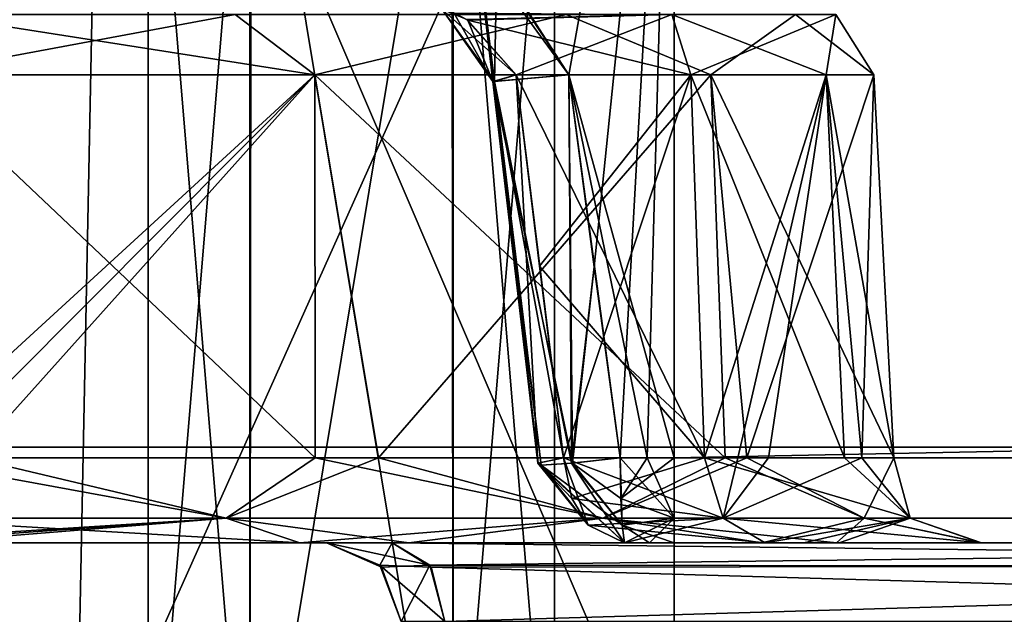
# Model space of a CAD drawing. Header units: inches. Extents: x -10 to 10, y -2.3 to 4.3.
# Tile 62 of 256: x -8.294 to -7.965, y -2.011 to -1.812. Entities that reach past the tile are written whole.
import ezdxf

# ---------------------------------------------------------------- set-up
doc = ezdxf.new("R2010")
doc.units = ezdxf.units.IN
doc.header["$LTSCALE"] = 65.185185
doc.header["$MEASUREMENT"] = 0
for name, color, linetype in [('100', 7, 'CONTINUOUS'), ('101', 7, 'CONTINUOUS'), ('102', 7, 'CONTINUOUS'), ('103', 7, 'CONTINUOUS'), ('104', 7, 'CONTINUOUS'), ('112', 7, 'CONTINUOUS'), ('113', 7, 'CONTINUOUS'), ('117', 7, 'CONTINUOUS'), ('118', 7, 'CONTINUOUS'), ('119', 7, 'CONTINUOUS'), ('120', 7, 'CONTINUOUS'), ('121', 7, 'CONTINUOUS'), ('122', 7, 'CONTINUOUS'), ('123', 7, 'CONTINUOUS'), ('12459', 7, 'CONTINUOUS'), ('12460', 7, 'CONTINUOUS'), ('12461', 7, 'CONTINUOUS'), ('12462', 7, 'CONTINUOUS'), ('12463', 7, 'CONTINUOUS'), ('12469', 7, 'CONTINUOUS'), ('12470', 7, 'CONTINUOUS'), ('12485', 7, 'CONTINUOUS'), ('12486', 7, 'CONTINUOUS'), ('12491', 7, 'CONTINUOUS'), ('12492', 7, 'CONTINUOUS'), ('12497', 7, 'CONTINUOUS'), ('28', 7, 'CONTINUOUS'), ('29', 7, 'CONTINUOUS'), ('38', 7, 'CONTINUOUS'), ('3832', 7, 'CONTINUOUS'), ('43', 7, 'CONTINUOUS'), ('47', 7, 'CONTINUOUS'), ('48', 7, 'CONTINUOUS'), ('49', 7, 'CONTINUOUS'), ('50', 7, 'CONTINUOUS'), ('51', 7, 'CONTINUOUS'), ('6085', 7, 'CONTINUOUS'), ('6086', 7, 'CONTINUOUS'), ('6234', 7, 'CONTINUOUS'), ('6235', 7, 'CONTINUOUS'), ('8585', 7, 'CONTINUOUS'), ('8594', 7, 'CONTINUOUS'), ('8649', 7, 'CONTINUOUS')]:
    doc.layers.add(name, color=color, linetype=linetype)

msp = doc.modelspace()

# ---------------------------------------------------------------- linework, layer by layer
at = {"layer": '100', "linetype": 'Continuous'}
for points in [[(8.075, -1.95857, -4.05149), (8.075, -1.63343, -4.06853), (-8.075, -1.63343, -4.06853), (8.075, -1.95857, -4.05149)], [(8.075, -1.95857, -4.05149), (-8.075, -1.63343, -4.06853), (-8.075, -1.95857, -4.05149), (8.075, -1.95857, -4.05149)]]:
    msp.add_3dface(points, dxfattribs=at)
at = {"layer": '101', "linetype": 'Continuous'}
for points in [[(-8.11028, -1.83043, -4.05658), (-8.075, -1.63343, -4.06853), (-8.13552, -1.79214, -4.05543), (-8.11028, -1.83043, -4.05658)], [(-8.075, -1.95857, -4.05149), (-8.075, -1.63343, -4.06853), (-8.11028, -1.83043, -4.05658), (-8.075, -1.95857, -4.05149)], [(-8.075, -1.95857, -4.05149), (-8.11028, -1.83043, -4.05658), (-8.08402, -1.95857, -4.05138), (-8.075, -1.95857, -4.05149)], [(-8.10173, -1.89471, -4.05389), (-8.09304, -1.95857, -4.05106), (-8.11028, -1.83043, -4.05658), (-8.10173, -1.89471, -4.05389)], [(-8.11028, -1.83043, -4.05658), (-8.09304, -1.95857, -4.05106), (-8.08402, -1.95857, -4.05138), (-8.11028, -1.83043, -4.05658)]]:
    msp.add_3dface(points, dxfattribs=at)
at = {"layer": '102', "linetype": 'Continuous'}
for points in [[(-8.10905, -1.96034, -4.04531), (-8.11028, -1.83043, -4.05658), (-8.13569, -1.83268, -4.03632), (-8.10905, -1.96034, -4.04531)], [(-8.12791, -1.83043, -4.00479), (-8.12063, -1.96037, -4.01434), (-8.13569, -1.83268, -4.03632), (-8.12791, -1.83043, -4.00479)], [(-8.112, -1.95857, -3.99918), (-8.12063, -1.96037, -4.01434), (-8.12791, -1.83043, -4.00479), (-8.112, -1.95857, -3.99918)], [(-8.12004, -1.89451, -4.00207), (-8.112, -1.95857, -3.99918), (-8.12791, -1.83043, -4.00479), (-8.12004, -1.89451, -4.00207)], [(-8.10173, -1.89471, -4.05389), (-8.11028, -1.83043, -4.05658), (-8.10905, -1.96034, -4.04531), (-8.10173, -1.89471, -4.05389)], [(-8.11953, -1.96102, -4.03133), (-8.10905, -1.96034, -4.04531), (-8.13569, -1.83268, -4.03632), (-8.11953, -1.96102, -4.03133)], [(-8.12063, -1.96037, -4.01434), (-8.11953, -1.96102, -4.03133), (-8.13569, -1.83268, -4.03632), (-8.12063, -1.96037, -4.01434)], [(-8.09304, -1.95857, -4.05106), (-8.10173, -1.89471, -4.05389), (-8.10905, -1.96034, -4.04531), (-8.09304, -1.95857, -4.05106)]]:
    msp.add_3dface(points, dxfattribs=at)
at = {"layer": '103', "linetype": 'Continuous'}
for points in [[(-8.13569, -1.83268, -4.03632), (-8.14082, -1.7886, -4.05474), (-8.15264, -1.80859, -4.03725), (-8.13569, -1.83268, -4.03632)], [(-8.11028, -1.83043, -4.05658), (-8.13552, -1.79214, -4.05543), (-8.14082, -1.7886, -4.05474), (-8.11028, -1.83043, -4.05658)], [(-8.11028, -1.83043, -4.05658), (-8.14082, -1.7886, -4.05474), (-8.13569, -1.83268, -4.03632), (-8.11028, -1.83043, -4.05658)], [(-8.13569, -1.83268, -4.03632), (-8.15264, -1.80859, -4.03725), (-8.14873, -1.80971, -4.01064), (-8.13569, -1.83268, -4.03632)], [(-8.13569, -1.83268, -4.03632), (-8.14873, -1.80971, -4.01064), (-8.14411, -1.81211, -4.0096), (-8.13569, -1.83268, -4.03632)], [(-8.12791, -1.83043, -4.00479), (-8.13569, -1.83268, -4.03632), (-8.14411, -1.81211, -4.0096), (-8.12791, -1.83043, -4.00479)]]:
    msp.add_3dface(points, dxfattribs=at)
at = {"layer": '104', "linetype": 'Continuous'}
for points in [[(-8.14411, -1.81211, -4.0096), (-8.14873, -1.80971, -4.01064), (-8.07582, -1.81024, -3.94372), (-8.14411, -1.81211, -4.0096)], [(-8.06949, -1.83043, -3.95054), (-8.14411, -1.81211, -4.0096), (-8.07582, -1.81024, -3.94372), (-8.06949, -1.83043, -3.95054)], [(-8.12791, -1.83043, -4.00479), (-8.14411, -1.81211, -4.0096), (-8.06949, -1.83043, -3.95054), (-8.12791, -1.83043, -4.00479)]]:
    msp.add_3dface(points, dxfattribs=at)
at = {"layer": '112', "linetype": 'Continuous'}
for points in [[(-8.25101, -1.702, -3.79166), (-8.21703, -1.702, -3.73281), (-8.25101, -2.11, -3.79166), (-8.25101, -1.702, -3.79166)], [(-8.25101, -2.11, -3.79166), (-8.21703, -1.702, -3.73281), (-8.21701, -2.11, -3.73277), (-8.25101, -2.11, -3.79166)], [(-8.21703, -1.702, -3.73281), (-8.14945, -1.702, -3.73254), (-8.21701, -2.11, -3.73277), (-8.21703, -1.702, -3.73281)], [(-8.21701, -2.11, -3.73277), (-8.14945, -1.702, -3.73254), (-8.14901, -2.11, -3.73277), (-8.21701, -2.11, -3.73277)], [(-8.14945, -1.702, -3.73254), (-8.11501, -1.702, -3.79166), (-8.14901, -2.11, -3.73277), (-8.14945, -1.702, -3.73254)], [(-8.14901, -2.11, -3.73277), (-8.11501, -1.702, -3.79166), (-8.11501, -2.11, -3.79166), (-8.14901, -2.11, -3.73277)]]:
    msp.add_3dface(points, dxfattribs=at)
at = {"layer": '113', "linetype": 'Continuous'}
for points in [[(-8.21657, -1.702, -3.85077), (-8.25101, -1.702, -3.79166), (-8.21701, -2.11, -3.85055), (-8.21657, -1.702, -3.85077)], [(-8.25101, -1.702, -3.79166), (-8.25101, -2.11, -3.79166), (-8.21701, -2.11, -3.85055), (-8.25101, -1.702, -3.79166)], [(-8.14901, -2.11, -3.85055), (-8.21657, -1.702, -3.85077), (-8.21701, -2.11, -3.85055), (-8.14901, -2.11, -3.85055)], [(-8.149, -1.702, -3.8505), (-8.21657, -1.702, -3.85077), (-8.14901, -2.11, -3.85055), (-8.149, -1.702, -3.8505)], [(-8.11501, -2.11, -3.79166), (-8.149, -1.702, -3.8505), (-8.14901, -2.11, -3.85055), (-8.11501, -2.11, -3.79166)], [(-8.11501, -1.702, -3.79166), (-8.149, -1.702, -3.8505), (-8.11501, -2.11, -3.79166), (-8.11501, -1.702, -3.79166)]]:
    msp.add_3dface(points, dxfattribs=at)
at = {"layer": '117', "linetype": 'Continuous'}
for points in [[(-8.19527, -1.83043, -3.61826), (-8.32418, -1.81024, -3.67628), (-8.33051, -1.83043, -3.66946), (-8.19527, -1.83043, -3.61826)], [(-8.22186, -1.81024, -3.62883), (-8.32418, -1.81024, -3.67628), (-8.19527, -1.83043, -3.61826), (-8.22186, -1.81024, -3.62883)], [(-8.1112, -1.81024, -3.65058), (-8.22186, -1.81024, -3.62883), (-8.19527, -1.83043, -3.61826), (-8.1112, -1.81024, -3.65058)], [(-8.06272, -1.83043, -3.67606), (-8.1112, -1.81024, -3.65058), (-8.19527, -1.83043, -3.61826), (-8.06272, -1.83043, -3.67606)], [(-8.03445, -1.81024, -3.73322), (-8.1112, -1.81024, -3.65058), (-8.06272, -1.83043, -3.67606), (-8.03445, -1.81024, -3.73322)], [(-8.06949, -1.83043, -3.95054), (-8.07582, -1.81024, -3.94372), (-8.02094, -1.81024, -3.84519), (-8.06949, -1.83043, -3.95054)], [(-8.06949, -1.83043, -3.95054), (-8.02094, -1.81024, -3.84519), (-8.02419, -1.83043, -3.88666), (-8.06949, -1.83043, -3.95054)], [(-8.00821, -1.83043, -3.81), (-8.03445, -1.81024, -3.73322), (-8.06272, -1.83043, -3.67606), (-8.00821, -1.83043, -3.81)], [(-8.02094, -1.81024, -3.84519), (-8.03445, -1.81024, -3.73322), (-8.00821, -1.83043, -3.81), (-8.02094, -1.81024, -3.84519)], [(-8.02419, -1.83043, -3.88666), (-8.02094, -1.81024, -3.84519), (-8.00821, -1.83043, -3.81), (-8.02419, -1.83043, -3.88666)]]:
    msp.add_3dface(points, dxfattribs=at)
at = {"layer": '118', "linetype": 'Continuous'}
for points in [[(-8.33508, -1.95857, -3.66454), (-8.19511, -1.95857, -3.61155), (-8.33051, -1.83043, -3.66946), (-8.33508, -1.95857, -3.66454)], [(-8.19511, -1.95857, -3.61155), (-8.19527, -1.83043, -3.61826), (-8.33051, -1.83043, -3.66946), (-8.19511, -1.95857, -3.61155)], [(-8.19511, -1.95857, -3.61155), (-8.05791, -1.95857, -3.67137), (-8.19527, -1.83043, -3.61826), (-8.19511, -1.95857, -3.61155)], [(-8.05791, -1.95857, -3.67137), (-8.06272, -1.83043, -3.67606), (-8.19527, -1.83043, -3.61826), (-8.05791, -1.95857, -3.67137)], [(-8.06492, -1.95857, -3.95546), (-8.06949, -1.83043, -3.95054), (-8.02419, -1.83043, -3.88666), (-8.06492, -1.95857, -3.95546)], [(-8.05369, -1.95857, -3.94416), (-8.06492, -1.95857, -3.95546), (-8.02419, -1.83043, -3.88666), (-8.05369, -1.95857, -3.94416)], [(-8.05791, -1.95857, -3.67137), (-8.00149, -1.95857, -3.81), (-8.06272, -1.83043, -3.67606), (-8.05791, -1.95857, -3.67137)], [(-8.00149, -1.95857, -3.81), (-8.00821, -1.83043, -3.81), (-8.06272, -1.83043, -3.67606), (-8.00149, -1.95857, -3.81)], [(-8.0434, -1.95857, -3.932), (-8.05369, -1.95857, -3.94416), (-8.02419, -1.83043, -3.88666), (-8.0434, -1.95857, -3.932)], [(-8.01226, -1.95857, -3.8745), (-8.0434, -1.95857, -3.932), (-8.02419, -1.83043, -3.88666), (-8.01226, -1.95857, -3.8745)], [(-8.01226, -1.95857, -3.8745), (-8.02419, -1.83043, -3.88666), (-8.00821, -1.83043, -3.81), (-8.01226, -1.95857, -3.8745)], [(-8.00149, -1.95857, -3.81), (-8.01226, -1.95857, -3.8745), (-8.00821, -1.83043, -3.81), (-8.00149, -1.95857, -3.81)]]:
    msp.add_3dface(points, dxfattribs=at)
at = {"layer": '119', "linetype": 'Continuous'}
for points in [[(-8.06492, -1.95857, -3.95546), (-8.12004, -1.89451, -4.00207), (-8.12791, -1.83043, -4.00479), (-8.06492, -1.95857, -3.95546)], [(-8.06492, -1.95857, -3.95546), (-8.12791, -1.83043, -4.00479), (-8.06949, -1.83043, -3.95054), (-8.06492, -1.95857, -3.95546)], [(-8.06492, -1.95857, -3.95546), (-8.112, -1.95857, -3.99918), (-8.12004, -1.89451, -4.00207), (-8.06492, -1.95857, -3.95546)]]:
    msp.add_3dface(points, dxfattribs=at)
at = {"layer": '120', "linetype": 'Continuous'}
for points in [[(-8.06492, -1.95857, -3.95546), (-8.05858, -1.97876, -3.96228), (-8.112, -1.95857, -3.99918), (-8.06492, -1.95857, -3.95546)], [(-8.112, -1.95857, -3.99918), (-8.05858, -1.97876, -3.96228), (-8.10922, -1.97217, -4.00217), (-8.112, -1.95857, -3.99918)], [(-8.10922, -1.97217, -4.00217), (-8.05858, -1.97876, -3.96228), (-8.10374, -1.98113, -4.00807), (-8.10922, -1.97217, -4.00217)], [(-8.05858, -1.97876, -3.96228), (-8.04453, -1.987, -3.97741), (-8.10374, -1.98113, -4.00807), (-8.05858, -1.97876, -3.96228)], [(-8.04453, -1.987, -3.97741), (-8.09161, -1.987, -4.02113), (-8.10374, -1.98113, -4.00807), (-8.04453, -1.987, -3.97741)]]:
    msp.add_3dface(points, dxfattribs=at)
at = {"layer": '121', "linetype": 'Continuous'}
for points in [[(-8.12063, -1.96037, -4.01434), (-8.112, -1.95857, -3.99918), (-8.10374, -1.98113, -4.00807), (-8.12063, -1.96037, -4.01434)], [(-8.112, -1.95857, -3.99918), (-8.10922, -1.97217, -4.00217), (-8.10374, -1.98113, -4.00807), (-8.112, -1.95857, -3.99918)], [(-8.09304, -1.95857, -4.05106), (-8.10905, -1.96034, -4.04531), (-8.09284, -1.97217, -4.04699), (-8.09304, -1.95857, -4.05106)], [(-8.09161, -1.987, -4.02113), (-8.11953, -1.96102, -4.03133), (-8.12063, -1.96037, -4.01434), (-8.09161, -1.987, -4.02113)], [(-8.09161, -1.987, -4.02113), (-8.12063, -1.96037, -4.01434), (-8.10374, -1.98113, -4.00807), (-8.09161, -1.987, -4.02113)], [(-8.10905, -1.96034, -4.04531), (-8.11953, -1.96102, -4.03133), (-8.09244, -1.98113, -4.03894), (-8.10905, -1.96034, -4.04531)], [(-8.11953, -1.96102, -4.03133), (-8.09161, -1.987, -4.02113), (-8.09244, -1.98113, -4.03894), (-8.11953, -1.96102, -4.03133)], [(-8.09284, -1.97217, -4.04699), (-8.10905, -1.96034, -4.04531), (-8.09244, -1.98113, -4.03894), (-8.09284, -1.97217, -4.04699)]]:
    msp.add_3dface(points, dxfattribs=at)
at = {"layer": '122', "linetype": 'Continuous'}
for points in [[(-8.08402, -1.95857, -4.05138), (-8.09304, -1.95857, -4.05106), (-8.09284, -1.97217, -4.04699), (-8.08402, -1.95857, -4.05138)], [(-8.075, -1.95857, -4.05149), (-8.08402, -1.95857, -4.05138), (-8.09284, -1.97217, -4.04699), (-8.075, -1.95857, -4.05149)], [(-8.075, -1.95857, -4.05149), (-8.09284, -1.97217, -4.04699), (-8.075, -1.97876, -4.04218), (-8.075, -1.95857, -4.05149)], [(-8.09284, -1.97217, -4.04699), (-8.09244, -1.98113, -4.03894), (-8.075, -1.97876, -4.04218), (-8.09284, -1.97217, -4.04699)], [(-8.09244, -1.98113, -4.03894), (-8.09161, -1.987, -4.02113), (-8.075, -1.97876, -4.04218), (-8.09244, -1.98113, -4.03894)], [(-8.09161, -1.987, -4.02113), (-8.08331, -1.987, -4.02143), (-8.075, -1.97876, -4.04218), (-8.09161, -1.987, -4.02113)], [(-8.08331, -1.987, -4.02143), (-8.075, -1.987, -4.02153), (-8.075, -1.97876, -4.04218), (-8.08331, -1.987, -4.02143)]]:
    msp.add_3dface(points, dxfattribs=at)
at = {"layer": '123', "linetype": 'Continuous'}
for points in [[(8.075, -1.97876, -4.04218), (8.075, -1.95857, -4.05149), (-8.075, -1.97876, -4.04218), (8.075, -1.97876, -4.04218)], [(8.075, -1.95857, -4.05149), (-8.075, -1.95857, -4.05149), (-8.075, -1.97876, -4.04218), (8.075, -1.95857, -4.05149)], [(8.075, -1.987, -4.02153), (8.075, -1.97876, -4.04218), (-8.075, -1.987, -4.02153), (8.075, -1.987, -4.02153)], [(-8.075, -1.987, -4.02153), (8.075, -1.97876, -4.04218), (-8.075, -1.97876, -4.04218), (-8.075, -1.987, -4.02153)]]:
    msp.add_3dface(points, dxfattribs=at)
at = {"layer": '12459', "linetype": 'Continuous'}
for points in [[(-8.11028, -1.83043, 4.05658), (-8.10942, -1.96037, 4.04504), (-8.13514, -1.83268, 4.03782), (-8.11028, -1.83043, 4.05658)], [(-8.13514, -1.83268, 4.03782), (-8.112, -1.95857, 3.99918), (-8.12791, -1.83043, 4.00479), (-8.13514, -1.83268, 4.03782)], [(-8.12791, -1.83043, 4.00479), (-8.112, -1.95857, 3.99918), (-8.12004, -1.89451, 4.00207), (-8.12791, -1.83043, 4.00479)], [(-8.11028, -1.83043, 4.05658), (-8.10173, -1.89471, 4.05389), (-8.10942, -1.96037, 4.04504), (-8.11028, -1.83043, 4.05658)], [(-8.12053, -1.96034, 4.01389), (-8.112, -1.95857, 3.99918), (-8.13514, -1.83268, 4.03782), (-8.12053, -1.96034, 4.01389)], [(-8.10942, -1.96037, 4.04504), (-8.11953, -1.96102, 4.03133), (-8.13514, -1.83268, 4.03782), (-8.10942, -1.96037, 4.04504)], [(-8.11953, -1.96102, 4.03133), (-8.12053, -1.96034, 4.01389), (-8.13514, -1.83268, 4.03782), (-8.11953, -1.96102, 4.03133)], [(-8.10173, -1.89471, 4.05389), (-8.09304, -1.95857, 4.05106), (-8.10942, -1.96037, 4.04504), (-8.10173, -1.89471, 4.05389)]]:
    msp.add_3dface(points, dxfattribs=at)
at = {"layer": '12460', "linetype": 'Continuous'}
for points in [[(-8.14064, -1.78863, 4.05477), (-8.13514, -1.83268, 4.03782), (-8.15263, -1.80859, 4.03727), (-8.14064, -1.78863, 4.05477)], [(-8.14064, -1.78863, 4.05477), (-8.1344, -1.79299, 4.05556), (-8.13514, -1.83268, 4.03782), (-8.14064, -1.78863, 4.05477)], [(-8.1344, -1.79299, 4.05556), (-8.11028, -1.83043, 4.05658), (-8.13514, -1.83268, 4.03782), (-8.1344, -1.79299, 4.05556)], [(-8.15263, -1.80859, 4.03727), (-8.12791, -1.83043, 4.00479), (-8.1445, -1.81189, 4.00969), (-8.15263, -1.80859, 4.03727)], [(-8.13514, -1.83268, 4.03782), (-8.12791, -1.83043, 4.00479), (-8.15263, -1.80859, 4.03727), (-8.13514, -1.83268, 4.03782)]]:
    msp.add_3dface(points, dxfattribs=at)
at = {"layer": '12461', "linetype": 'Continuous'}
for points in [[(-8.12791, -1.83043, 4.00479), (-8.07582, -1.81024, 3.94372), (-8.1445, -1.81189, 4.00969), (-8.12791, -1.83043, 4.00479)], [(-8.06949, -1.83043, 3.95054), (-8.07582, -1.81024, 3.94372), (-8.12791, -1.83043, 4.00479), (-8.06949, -1.83043, 3.95054)]]:
    msp.add_3dface(points, dxfattribs=at)
at = {"layer": '12462', "linetype": 'Continuous'}
for points in [[(-8.06949, -1.83043, 3.95054), (-8.12791, -1.83043, 4.00479), (-8.12004, -1.89451, 4.00207), (-8.06949, -1.83043, 3.95054)], [(-8.112, -1.95857, 3.99918), (-8.06949, -1.83043, 3.95054), (-8.12004, -1.89451, 4.00207), (-8.112, -1.95857, 3.99918)], [(-8.06492, -1.95857, 3.95546), (-8.06949, -1.83043, 3.95054), (-8.112, -1.95857, 3.99918), (-8.06492, -1.95857, 3.95546)]]:
    msp.add_3dface(points, dxfattribs=at)
at = {"layer": '12463', "linetype": 'Continuous'}
for points in [[(-8.33051, -1.83043, 3.66946), (-8.19527, -1.83043, 3.61826), (-8.33508, -1.95857, 3.66454), (-8.33051, -1.83043, 3.66946)], [(-8.33508, -1.95857, 3.66454), (-8.19527, -1.83043, 3.61826), (-8.32298, -1.95857, 3.65418), (-8.33508, -1.95857, 3.66454)], [(-8.19527, -1.83043, 3.61826), (-8.31009, -1.95857, 3.64482), (-8.32298, -1.95857, 3.65418), (-8.19527, -1.83043, 3.61826)], [(-8.19527, -1.83043, 3.61826), (-8.17394, -1.95857, 3.61321), (-8.31009, -1.95857, 3.64482), (-8.19527, -1.83043, 3.61826)], [(-8.19527, -1.83043, 3.61826), (-8.06272, -1.83043, 3.67606), (-8.17394, -1.95857, 3.61321), (-8.19527, -1.83043, 3.61826)], [(-8.06272, -1.83043, 3.67606), (-8.0507, -1.95857, 3.67917), (-8.17394, -1.95857, 3.61321), (-8.06272, -1.83043, 3.67606)], [(-8.02419, -1.83043, 3.88666), (-8.06949, -1.83043, 3.95054), (-8.01804, -1.95857, 3.88934), (-8.02419, -1.83043, 3.88666)], [(-8.06949, -1.83043, 3.95054), (-8.06492, -1.95857, 3.95546), (-8.01804, -1.95857, 3.88934), (-8.06949, -1.83043, 3.95054)], [(-8.06272, -1.83043, 3.67606), (-8.00821, -1.83043, 3.81), (-8.0507, -1.95857, 3.67917), (-8.06272, -1.83043, 3.67606)], [(-8.00821, -1.83043, 3.81), (-8.00149, -1.95857, 3.81), (-8.0507, -1.95857, 3.67917), (-8.00821, -1.83043, 3.81)], [(-8.00821, -1.83043, 3.81), (-8.02419, -1.83043, 3.88666), (-8.00149, -1.95857, 3.81), (-8.00821, -1.83043, 3.81)], [(-8.02419, -1.83043, 3.88666), (-8.01804, -1.95857, 3.88934), (-8.00149, -1.95857, 3.81), (-8.02419, -1.83043, 3.88666)]]:
    msp.add_3dface(points, dxfattribs=at)
at = {"layer": '12469', "linetype": 'Continuous'}
for points in [[(-8.25101, -2.11, 3.79166), (-8.21703, -1.702, 3.8505), (-8.21701, -2.11, 3.85055), (-8.25101, -2.11, 3.79166)], [(-8.25101, -1.702, 3.79166), (-8.21703, -1.702, 3.8505), (-8.25101, -2.11, 3.79166), (-8.25101, -1.702, 3.79166)], [(-8.21703, -1.702, 3.8505), (-8.14945, -1.702, 3.85077), (-8.21701, -2.11, 3.85055), (-8.21703, -1.702, 3.8505)], [(-8.21701, -2.11, 3.85055), (-8.14945, -1.702, 3.85077), (-8.14901, -2.11, 3.85055), (-8.21701, -2.11, 3.85055)], [(-8.14945, -1.702, 3.85077), (-8.11501, -1.702, 3.79166), (-8.14901, -2.11, 3.85055), (-8.14945, -1.702, 3.85077)], [(-8.14901, -2.11, 3.85055), (-8.11501, -1.702, 3.79166), (-8.11501, -2.11, 3.79166), (-8.14901, -2.11, 3.85055)]]:
    msp.add_3dface(points, dxfattribs=at)
at = {"layer": '12470', "linetype": 'Continuous'}
for points in [[(-8.25101, -1.702, 3.79166), (-8.25101, -2.11, 3.79166), (-8.21701, -2.11, 3.73277), (-8.25101, -1.702, 3.79166)], [(-8.21657, -1.702, 3.73254), (-8.25101, -1.702, 3.79166), (-8.21701, -2.11, 3.73277), (-8.21657, -1.702, 3.73254)], [(-8.14901, -2.11, 3.73277), (-8.21657, -1.702, 3.73254), (-8.21701, -2.11, 3.73277), (-8.14901, -2.11, 3.73277)], [(-8.149, -1.702, 3.73281), (-8.21657, -1.702, 3.73254), (-8.14901, -2.11, 3.73277), (-8.149, -1.702, 3.73281)], [(-8.11501, -2.11, 3.79166), (-8.149, -1.702, 3.73281), (-8.14901, -2.11, 3.73277), (-8.11501, -2.11, 3.79166)], [(-8.11501, -1.702, 3.79166), (-8.149, -1.702, 3.73281), (-8.11501, -2.11, 3.79166), (-8.11501, -1.702, 3.79166)]]:
    msp.add_3dface(points, dxfattribs=at)
at = {"layer": '12485', "linetype": 'Continuous'}
for points in [[(-8.1694, -1.987, 3.14786), (-7.54785, -1.987, 3.7694), (-7.53525, -1.99447, 3.7568), (-8.1694, -1.987, 3.14786)], [(-8.1694, -1.987, 3.14786), (-7.53525, -1.99447, 3.7568), (-8.15637, -1.99512, 3.13481), (-8.1694, -1.987, 3.14786)], [(-7.53525, -1.99447, 3.7568), (-7.5302, -2.01331, 3.75175), (-8.15637, -1.99512, 3.13481), (-7.53525, -1.99447, 3.7568)], [(-7.5302, -2.01331, 3.75175), (-8.15175, -2.01331, 3.1302), (-8.15637, -1.99512, 3.13481), (-7.5302, -2.01331, 3.75175)]]:
    msp.add_3dface(points, dxfattribs=at)
at = {"layer": '12486', "linetype": 'Continuous'}
for points in [[(-8.19134, -1.987, 3.09488), (-8.18563, -1.987, 3.12356), (-8.1694, -1.987, 3.14786), (-8.19134, -1.987, 3.09488)], [(-8.19134, -1.987, 3.09488), (-8.1694, -1.987, 3.14786), (-8.17352, -1.99447, 3.09489), (-8.19134, -1.987, 3.09488)], [(-8.1694, -1.987, 3.14786), (-8.15637, -1.99512, 3.13481), (-8.17352, -1.99447, 3.09489), (-8.1694, -1.987, 3.14786)], [(-8.17352, -1.99447, 3.09489), (-8.15175, -2.01331, 3.1302), (-8.16638, -2.01331, 3.09489), (-8.17352, -1.99447, 3.09489)], [(-8.15637, -1.99512, 3.13481), (-8.15175, -2.01331, 3.1302), (-8.17352, -1.99447, 3.09489), (-8.15637, -1.99512, 3.13481)]]:
    msp.add_3dface(points, dxfattribs=at)
at = {"layer": '12491', "linetype": 'Continuous'}
for points in [[(-8.19134, -1.987, -3.09488), (-8.19134, -1.987, 3.09488), (-8.17352, -1.99447, 3.09489), (-8.19134, -1.987, -3.09488)], [(-8.19134, -1.987, -3.09488), (-8.17352, -1.99447, 3.09489), (-8.1729, -1.99512, -3.09489), (-8.19134, -1.987, -3.09488)], [(-8.17352, -1.99447, 3.09489), (-8.16638, -2.01331, 3.09489), (-8.1729, -1.99512, -3.09489), (-8.17352, -1.99447, 3.09489)], [(-8.16638, -2.01331, 3.09489), (-8.16638, -2.01331, -3.09489), (-8.1729, -1.99512, -3.09489), (-8.16638, -2.01331, 3.09489)]]:
    msp.add_3dface(points, dxfattribs=at)
at = {"layer": '12492', "linetype": 'Continuous'}
for points in [[(-8.1694, -1.987, -3.14785), (-8.18564, -1.987, -3.12353), (-8.19134, -1.987, -3.09488), (-8.1694, -1.987, -3.14785)], [(-8.1694, -1.987, -3.14785), (-8.19134, -1.987, -3.09488), (-8.1568, -1.99447, -3.13525), (-8.1694, -1.987, -3.14785)], [(-8.19134, -1.987, -3.09488), (-8.1729, -1.99512, -3.09489), (-8.1568, -1.99447, -3.13525), (-8.19134, -1.987, -3.09488)], [(-8.1729, -1.99512, -3.09489), (-8.16638, -2.01331, -3.09489), (-8.1568, -1.99447, -3.13525), (-8.1729, -1.99512, -3.09489)], [(-8.1568, -1.99447, -3.13525), (-8.16638, -2.01331, -3.09489), (-8.15175, -2.01331, -3.1302), (-8.1568, -1.99447, -3.13525)]]:
    msp.add_3dface(points, dxfattribs=at)
at = {"layer": '12497', "linetype": 'Continuous'}
for points in [[(-7.54786, -1.987, -3.7694), (-8.1694, -1.987, -3.14785), (-8.1568, -1.99447, -3.13525), (-7.54786, -1.987, -3.7694)], [(-7.54786, -1.987, -3.7694), (-8.1568, -1.99447, -3.13525), (-7.53481, -1.99512, -3.75637), (-7.54786, -1.987, -3.7694)], [(-8.1568, -1.99447, -3.13525), (-8.15175, -2.01331, -3.1302), (-7.53481, -1.99512, -3.75637), (-8.1568, -1.99447, -3.13525)], [(-8.15175, -2.01331, -3.1302), (-7.5302, -2.01331, -3.75175), (-7.53481, -1.99512, -3.75637), (-8.15175, -2.01331, -3.1302)]]:
    msp.add_3dface(points, dxfattribs=at)
at = {"layer": '28', "linetype": 'Continuous'}
for points in [[(-8.20032, -1.987, -3.58156), (-8.35547, -1.987, -3.64259), (-8.32671, -1.987, 3.61989), (-8.20032, -1.987, -3.58156)], [(-8.20032, -1.987, -3.58156), (-8.32671, -1.987, 3.61989), (-8.19134, -1.987, 3.09488), (-8.20032, -1.987, -3.58156)], [(-8.32671, -1.987, 3.61989), (-8.16379, -1.987, 3.58445), (-8.19134, -1.987, 3.09488), (-8.32671, -1.987, 3.61989)], [(-8.04564, -1.987, -3.64165), (-8.20032, -1.987, -3.58156), (-8.1694, -1.987, -3.14785), (-8.04564, -1.987, -3.64165)], [(-8.1694, -1.987, -3.14785), (-8.20032, -1.987, -3.58156), (-8.18564, -1.987, -3.12353), (-8.1694, -1.987, -3.14785)], [(-8.18564, -1.987, -3.12353), (-8.20032, -1.987, -3.58156), (-8.19134, -1.987, -3.09488), (-8.18564, -1.987, -3.12353)], [(-8.19134, -1.987, -3.09488), (-8.20032, -1.987, -3.58156), (-8.19134, -1.987, 3.09488), (-8.19134, -1.987, -3.09488)], [(-8.19134, -1.987, 3.09488), (-8.16379, -1.987, 3.58445), (-8.18563, -1.987, 3.12356), (-8.19134, -1.987, 3.09488)], [(-8.18563, -1.987, 3.12356), (-8.16379, -1.987, 3.58445), (-8.1694, -1.987, 3.14786), (-8.18563, -1.987, 3.12356)], [(-7.54786, -1.987, -3.7694), (-8.04564, -1.987, -3.64165), (-8.1694, -1.987, -3.14785), (-7.54786, -1.987, -3.7694)], [(-8.0207, -1.987, 3.6685), (-7.97221, -1.987, 3.8272), (-8.1694, -1.987, 3.14786), (-8.0207, -1.987, 3.6685)], [(-8.1694, -1.987, 3.14786), (-7.97221, -1.987, 3.8272), (-7.54785, -1.987, 3.7694), (-8.1694, -1.987, 3.14786)], [(-8.16379, -1.987, 3.58445), (-8.0207, -1.987, 3.6685), (-8.1694, -1.987, 3.14786), (-8.16379, -1.987, 3.58445)], [(-8.09161, -1.987, -4.02113), (-8.04453, -1.987, -3.97741), (-8.08331, -1.987, -4.02143), (-8.09161, -1.987, -4.02113)], [(-8.08331, -1.987, 4.02143), (-8.075, -1.987, 4.02153), (-8.09161, -1.987, 4.02113), (-8.08331, -1.987, 4.02143)], [(-8.09161, -1.987, 4.02113), (-8.075, -1.987, 4.02153), (-8.04453, -1.987, 3.97741), (-8.09161, -1.987, 4.02113)], [(-8.08331, -1.987, -4.02143), (-8.04453, -1.987, -3.97741), (-8.075, -1.987, -4.02153), (-8.08331, -1.987, -4.02143)], [(8.075, -1.987, -4.02153), (-8.075, -1.987, -4.02153), (8.04453, -1.987, -3.97741), (8.075, -1.987, -4.02153)], [(-8.03161, -1.987, -3.96441), (-8.01977, -1.987, -3.95041), (-8.075, -1.987, -4.02153), (-8.03161, -1.987, -3.96441)], [(-8.075, -1.987, -4.02153), (-8.01977, -1.987, -3.95041), (-7.54786, -1.987, -3.7694), (-8.075, -1.987, -4.02153)], [(-8.04453, -1.987, -3.97741), (-8.03161, -1.987, -3.96441), (-8.075, -1.987, -4.02153), (-8.04453, -1.987, -3.97741)], [(8.04453, -1.987, -3.97741), (-8.075, -1.987, -4.02153), (7.97221, -1.987, -3.8272), (8.04453, -1.987, -3.97741)], [(7.97221, -1.987, -3.8272), (-8.075, -1.987, -4.02153), (7.49488, -1.987, -3.79134), (7.97221, -1.987, -3.8272)], [(7.49488, -1.987, -3.79134), (-8.075, -1.987, -4.02153), (-7.49488, -1.987, -3.79134), (7.49488, -1.987, -3.79134)], [(-7.49488, -1.987, -3.79134), (-8.075, -1.987, -4.02153), (-7.52356, -1.987, -3.78563), (-7.49488, -1.987, -3.79134)], [(-7.52356, -1.987, -3.78563), (-8.075, -1.987, -4.02153), (-7.54786, -1.987, -3.7694), (-7.52356, -1.987, -3.78563)], [(-8.075, -1.987, 4.02153), (8.075, -1.987, 4.02153), (-8.04453, -1.987, 3.97741), (-8.075, -1.987, 4.02153)], [(-7.97239, -1.987, -3.79055), (-8.04564, -1.987, -3.64165), (-7.54786, -1.987, -3.7694), (-7.97239, -1.987, -3.79055)], [(-8.04453, -1.987, 3.97741), (8.075, -1.987, 4.02153), (-7.97221, -1.987, 3.8272), (-8.04453, -1.987, 3.97741)], [(-8.01977, -1.987, -3.95041), (-7.97239, -1.987, -3.79055), (-7.54786, -1.987, -3.7694), (-8.01977, -1.987, -3.95041)], [(-7.97221, -1.987, 3.8272), (8.075, -1.987, 4.02153), (-7.49488, -1.987, 3.79134), (-7.97221, -1.987, 3.8272)], [(-7.54785, -1.987, 3.7694), (-7.97221, -1.987, 3.8272), (-7.52353, -1.987, 3.78564), (-7.54785, -1.987, 3.7694)], [(-7.52353, -1.987, 3.78564), (-7.97221, -1.987, 3.8272), (-7.49488, -1.987, 3.79134), (-7.52353, -1.987, 3.78564)]]:
    msp.add_3dface(points, dxfattribs=at)
at = {"layer": '29', "linetype": 'Continuous'}
for points in [[(-8.34142, -1.97876, -3.65772), (-8.2249, -1.97876, -3.60368), (-8.33508, -1.95857, -3.66454), (-8.34142, -1.97876, -3.65772)], [(-8.33508, -1.95857, -3.66454), (-8.2249, -1.97876, -3.60368), (-8.19511, -1.95857, -3.61155), (-8.33508, -1.95857, -3.66454)], [(-8.2249, -1.97876, -3.60368), (-8.09887, -1.97876, -3.62845), (-8.19511, -1.95857, -3.61155), (-8.2249, -1.97876, -3.60368)], [(-8.19511, -1.95857, -3.61155), (-8.09887, -1.97876, -3.62845), (-8.05791, -1.95857, -3.67137), (-8.19511, -1.95857, -3.61155)], [(-8.09887, -1.97876, -3.62845), (-8.01147, -1.97876, -3.72256), (-8.05791, -1.95857, -3.67137), (-8.09887, -1.97876, -3.62845)], [(-8.05369, -1.95857, -3.94416), (-8.05858, -1.97876, -3.96228), (-8.06492, -1.95857, -3.95546), (-8.05369, -1.95857, -3.94416)], [(-7.99608, -1.97876, -3.85008), (-8.05858, -1.97876, -3.96228), (-8.01226, -1.95857, -3.8745), (-7.99608, -1.97876, -3.85008)], [(-8.01226, -1.95857, -3.8745), (-8.05858, -1.97876, -3.96228), (-8.0434, -1.95857, -3.932), (-8.01226, -1.95857, -3.8745)], [(-8.0434, -1.95857, -3.932), (-8.05858, -1.97876, -3.96228), (-8.05369, -1.95857, -3.94416), (-8.0434, -1.95857, -3.932)], [(-8.05791, -1.95857, -3.67137), (-8.01147, -1.97876, -3.72256), (-8.00149, -1.95857, -3.81), (-8.05791, -1.95857, -3.67137)], [(-8.00149, -1.95857, -3.81), (-7.99608, -1.97876, -3.85008), (-8.01226, -1.95857, -3.8745), (-8.00149, -1.95857, -3.81)], [(-8.01147, -1.97876, -3.72256), (-7.99608, -1.97876, -3.85008), (-8.00149, -1.95857, -3.81), (-8.01147, -1.97876, -3.72256)], [(-8.35547, -1.987, -3.64259), (-8.20032, -1.987, -3.58156), (-8.34142, -1.97876, -3.65772), (-8.35547, -1.987, -3.64259)], [(-8.34142, -1.97876, -3.65772), (-8.20032, -1.987, -3.58156), (-8.2249, -1.97876, -3.60368), (-8.34142, -1.97876, -3.65772)], [(-8.2249, -1.97876, -3.60368), (-8.20032, -1.987, -3.58156), (-8.09887, -1.97876, -3.62845), (-8.2249, -1.97876, -3.60368)], [(-8.20032, -1.987, -3.58156), (-8.04564, -1.987, -3.64165), (-8.09887, -1.97876, -3.62845), (-8.20032, -1.987, -3.58156)], [(-8.09887, -1.97876, -3.62845), (-8.04564, -1.987, -3.64165), (-8.01147, -1.97876, -3.72256), (-8.09887, -1.97876, -3.62845)], [(-7.99608, -1.97876, -3.85008), (-8.04453, -1.987, -3.97741), (-8.05858, -1.97876, -3.96228), (-7.99608, -1.97876, -3.85008)], [(-8.04564, -1.987, -3.64165), (-7.97239, -1.987, -3.79055), (-8.01147, -1.97876, -3.72256), (-8.04564, -1.987, -3.64165)], [(-8.03161, -1.987, -3.96441), (-8.04453, -1.987, -3.97741), (-7.99608, -1.97876, -3.85008), (-8.03161, -1.987, -3.96441)], [(-8.01977, -1.987, -3.95041), (-8.03161, -1.987, -3.96441), (-7.99608, -1.97876, -3.85008), (-8.01977, -1.987, -3.95041)], [(-7.97239, -1.987, -3.79055), (-8.01977, -1.987, -3.95041), (-7.99608, -1.97876, -3.85008), (-7.97239, -1.987, -3.79055)], [(-8.01147, -1.97876, -3.72256), (-7.97239, -1.987, -3.79055), (-7.99608, -1.97876, -3.85008), (-8.01147, -1.97876, -3.72256)]]:
    msp.add_3dface(points, dxfattribs=at)
at = {"layer": '38', "linetype": 'Continuous'}
for points in [[(-8.11028, -1.83043, 4.05658), (-8.1344, -1.79299, 4.05556), (-8.075, -1.63343, 4.06853), (-8.11028, -1.83043, 4.05658)], [(-8.10173, -1.89471, 4.05389), (-8.11028, -1.83043, 4.05658), (-8.075, -1.63343, 4.06853), (-8.10173, -1.89471, 4.05389)], [(-8.09304, -1.95857, 4.05106), (-8.10173, -1.89471, 4.05389), (-8.075, -1.63343, 4.06853), (-8.09304, -1.95857, 4.05106)], [(-8.08402, -1.95857, 4.05138), (-8.09304, -1.95857, 4.05106), (-8.075, -1.63343, 4.06853), (-8.08402, -1.95857, 4.05138)], [(-8.075, -1.95857, 4.05149), (-8.08402, -1.95857, 4.05138), (-8.075, -1.63343, 4.06853), (-8.075, -1.95857, 4.05149)]]:
    msp.add_3dface(points, dxfattribs=at)
at = {"layer": '3832', "linetype": 'Continuous'}
for points in [[(-8.075, -1.95857, 4.05149), (-8.075, -1.63343, 4.06853), (8.075, -1.63343, 4.06853), (-8.075, -1.95857, 4.05149)], [(8.075, -1.95857, 4.05149), (-8.075, -1.95857, 4.05149), (8.075, -1.63343, 4.06853), (8.075, -1.95857, 4.05149)]]:
    msp.add_3dface(points, dxfattribs=at)
at = {"layer": '43', "linetype": 'Continuous'}
for points in [[(-8.32418, -1.81024, 3.67628), (-8.22186, -1.81024, 3.62883), (-8.33051, -1.83043, 3.66946), (-8.32418, -1.81024, 3.67628)], [(-8.33051, -1.83043, 3.66946), (-8.22186, -1.81024, 3.62883), (-8.19527, -1.83043, 3.61826), (-8.33051, -1.83043, 3.66946)], [(-8.22186, -1.81024, 3.62883), (-8.1112, -1.81024, 3.65058), (-8.19527, -1.83043, 3.61826), (-8.22186, -1.81024, 3.62883)], [(-8.19527, -1.83043, 3.61826), (-8.1112, -1.81024, 3.65058), (-8.06272, -1.83043, 3.67606), (-8.19527, -1.83043, 3.61826)], [(-8.1112, -1.81024, 3.65058), (-8.03445, -1.81024, 3.73322), (-8.06272, -1.83043, 3.67606), (-8.1112, -1.81024, 3.65058)], [(-8.02094, -1.81024, 3.84519), (-8.07582, -1.81024, 3.94372), (-8.02419, -1.83043, 3.88666), (-8.02094, -1.81024, 3.84519)], [(-8.02419, -1.83043, 3.88666), (-8.07582, -1.81024, 3.94372), (-8.06949, -1.83043, 3.95054), (-8.02419, -1.83043, 3.88666)], [(-8.06272, -1.83043, 3.67606), (-8.03445, -1.81024, 3.73322), (-8.00821, -1.83043, 3.81), (-8.06272, -1.83043, 3.67606)], [(-8.03445, -1.81024, 3.73322), (-8.02094, -1.81024, 3.84519), (-8.00821, -1.83043, 3.81), (-8.03445, -1.81024, 3.73322)], [(-8.00821, -1.83043, 3.81), (-8.02094, -1.81024, 3.84519), (-8.02419, -1.83043, 3.88666), (-8.00821, -1.83043, 3.81)]]:
    msp.add_3dface(points, dxfattribs=at)
at = {"layer": '47', "linetype": 'Continuous'}
for points in [[(-8.2249, -1.97876, 3.60368), (-8.34142, -1.97876, 3.65772), (-8.31009, -1.95857, 3.64482), (-8.2249, -1.97876, 3.60368)], [(-8.17394, -1.95857, 3.61321), (-8.2249, -1.97876, 3.60368), (-8.31009, -1.95857, 3.64482), (-8.17394, -1.95857, 3.61321)], [(-8.09887, -1.97876, 3.62845), (-8.2249, -1.97876, 3.60368), (-8.17394, -1.95857, 3.61321), (-8.09887, -1.97876, 3.62845)], [(-8.0507, -1.95857, 3.67917), (-8.09887, -1.97876, 3.62845), (-8.17394, -1.95857, 3.61321), (-8.0507, -1.95857, 3.67917)], [(-8.01147, -1.97876, 3.72256), (-8.09887, -1.97876, 3.62845), (-8.0507, -1.95857, 3.67917), (-8.01147, -1.97876, 3.72256)], [(-8.05858, -1.97876, 3.96228), (-7.99608, -1.97876, 3.85008), (-8.06492, -1.95857, 3.95546), (-8.05858, -1.97876, 3.96228)], [(-8.06492, -1.95857, 3.95546), (-7.99608, -1.97876, 3.85008), (-8.01804, -1.95857, 3.88934), (-8.06492, -1.95857, 3.95546)], [(-8.00149, -1.95857, 3.81), (-8.01147, -1.97876, 3.72256), (-8.0507, -1.95857, 3.67917), (-8.00149, -1.95857, 3.81)], [(-8.01804, -1.95857, 3.88934), (-7.99608, -1.97876, 3.85008), (-8.00149, -1.95857, 3.81), (-8.01804, -1.95857, 3.88934)], [(-7.99608, -1.97876, 3.85008), (-8.01147, -1.97876, 3.72256), (-8.00149, -1.95857, 3.81), (-7.99608, -1.97876, 3.85008)], [(-8.34154, -1.987, 3.63066), (-8.35547, -1.987, 3.64259), (-8.2249, -1.97876, 3.60368), (-8.34154, -1.987, 3.63066)], [(-8.35547, -1.987, 3.64259), (-8.34142, -1.97876, 3.65772), (-8.2249, -1.97876, 3.60368), (-8.35547, -1.987, 3.64259)], [(-8.32671, -1.987, 3.61989), (-8.34154, -1.987, 3.63066), (-8.2249, -1.97876, 3.60368), (-8.32671, -1.987, 3.61989)], [(-8.16379, -1.987, 3.58445), (-8.32671, -1.987, 3.61989), (-8.2249, -1.97876, 3.60368), (-8.16379, -1.987, 3.58445)], [(-8.09887, -1.97876, 3.62845), (-8.16379, -1.987, 3.58445), (-8.2249, -1.97876, 3.60368), (-8.09887, -1.97876, 3.62845)], [(-8.0207, -1.987, 3.6685), (-8.16379, -1.987, 3.58445), (-8.09887, -1.97876, 3.62845), (-8.0207, -1.987, 3.6685)], [(-8.01147, -1.97876, 3.72256), (-8.0207, -1.987, 3.6685), (-8.09887, -1.97876, 3.62845), (-8.01147, -1.97876, 3.72256)], [(-8.04453, -1.987, 3.97741), (-7.97221, -1.987, 3.8272), (-8.05858, -1.97876, 3.96228), (-8.04453, -1.987, 3.97741)], [(-8.05858, -1.97876, 3.96228), (-7.97221, -1.987, 3.8272), (-7.99608, -1.97876, 3.85008), (-8.05858, -1.97876, 3.96228)], [(-7.97221, -1.987, 3.8272), (-8.0207, -1.987, 3.6685), (-8.01147, -1.97876, 3.72256), (-7.97221, -1.987, 3.8272)], [(-7.99608, -1.97876, 3.85008), (-7.97221, -1.987, 3.8272), (-8.01147, -1.97876, 3.72256), (-7.99608, -1.97876, 3.85008)]]:
    msp.add_3dface(points, dxfattribs=at)
at = {"layer": '48', "linetype": 'Continuous'}
for points in [[(-8.10922, -1.97217, 4.00217), (-8.06492, -1.95857, 3.95546), (-8.112, -1.95857, 3.99918), (-8.10922, -1.97217, 4.00217)], [(-8.05858, -1.97876, 3.96228), (-8.06492, -1.95857, 3.95546), (-8.10922, -1.97217, 4.00217), (-8.05858, -1.97876, 3.96228)], [(-8.10374, -1.98113, 4.00807), (-8.05858, -1.97876, 3.96228), (-8.10922, -1.97217, 4.00217), (-8.10374, -1.98113, 4.00807)], [(-8.09161, -1.987, 4.02113), (-8.05858, -1.97876, 3.96228), (-8.10374, -1.98113, 4.00807), (-8.09161, -1.987, 4.02113)], [(-8.09161, -1.987, 4.02113), (-8.04453, -1.987, 3.97741), (-8.05858, -1.97876, 3.96228), (-8.09161, -1.987, 4.02113)]]:
    msp.add_3dface(points, dxfattribs=at)
at = {"layer": '49', "linetype": 'Continuous'}
for points in [[(-8.10922, -1.97217, 4.00217), (-8.112, -1.95857, 3.99918), (-8.12053, -1.96034, 4.01389), (-8.10922, -1.97217, 4.00217)], [(-8.09304, -1.95857, 4.05106), (-8.09244, -1.98113, 4.03894), (-8.10942, -1.96037, 4.04504), (-8.09304, -1.95857, 4.05106)], [(-8.09244, -1.98113, 4.03894), (-8.09304, -1.95857, 4.05106), (-8.09284, -1.97217, 4.04699), (-8.09244, -1.98113, 4.03894)], [(-8.10374, -1.98113, 4.00807), (-8.10922, -1.97217, 4.00217), (-8.12053, -1.96034, 4.01389), (-8.10374, -1.98113, 4.00807)], [(-8.11953, -1.96102, 4.03133), (-8.10374, -1.98113, 4.00807), (-8.12053, -1.96034, 4.01389), (-8.11953, -1.96102, 4.03133)], [(-8.10942, -1.96037, 4.04504), (-8.09161, -1.987, 4.02113), (-8.11953, -1.96102, 4.03133), (-8.10942, -1.96037, 4.04504)], [(-8.09161, -1.987, 4.02113), (-8.10374, -1.98113, 4.00807), (-8.11953, -1.96102, 4.03133), (-8.09161, -1.987, 4.02113)], [(-8.09244, -1.98113, 4.03894), (-8.09161, -1.987, 4.02113), (-8.10942, -1.96037, 4.04504), (-8.09244, -1.98113, 4.03894)]]:
    msp.add_3dface(points, dxfattribs=at)
at = {"layer": '50', "linetype": 'Continuous'}
for points in [[(-8.09304, -1.95857, 4.05106), (-8.08402, -1.95857, 4.05138), (-8.075, -1.97876, 4.04218), (-8.09304, -1.95857, 4.05106)], [(-8.09284, -1.97217, 4.04699), (-8.09304, -1.95857, 4.05106), (-8.075, -1.97876, 4.04218), (-8.09284, -1.97217, 4.04699)], [(-8.08402, -1.95857, 4.05138), (-8.075, -1.95857, 4.05149), (-8.075, -1.97876, 4.04218), (-8.08402, -1.95857, 4.05138)], [(-8.09244, -1.98113, 4.03894), (-8.09284, -1.97217, 4.04699), (-8.075, -1.97876, 4.04218), (-8.09244, -1.98113, 4.03894)], [(-8.075, -1.987, 4.02153), (-8.09244, -1.98113, 4.03894), (-8.075, -1.97876, 4.04218), (-8.075, -1.987, 4.02153)], [(-8.075, -1.987, 4.02153), (-8.08331, -1.987, 4.02143), (-8.09244, -1.98113, 4.03894), (-8.075, -1.987, 4.02153)], [(-8.08331, -1.987, 4.02143), (-8.09161, -1.987, 4.02113), (-8.09244, -1.98113, 4.03894), (-8.08331, -1.987, 4.02143)]]:
    msp.add_3dface(points, dxfattribs=at)
at = {"layer": '51', "linetype": 'Continuous'}
for points in [[(-8.075, -1.97876, 4.04218), (-8.075, -1.95857, 4.05149), (8.075, -1.97876, 4.04218), (-8.075, -1.97876, 4.04218)], [(8.075, -1.97876, 4.04218), (-8.075, -1.95857, 4.05149), (8.075, -1.95857, 4.05149), (8.075, -1.97876, 4.04218)], [(8.075, -1.987, 4.02153), (-8.075, -1.987, 4.02153), (-8.075, -1.97876, 4.04218), (8.075, -1.987, 4.02153)], [(8.075, -1.987, 4.02153), (-8.075, -1.97876, 4.04218), (8.075, -1.97876, 4.04218), (8.075, -1.987, 4.02153)]]:
    msp.add_3dface(points, dxfattribs=at)
at = {"layer": '6085', "linetype": 'Continuous'}
for points in [[(-8.27528, -2.08043, -4.15851), (-8.44506, -2.08043, -4.04506), (-8.26631, -1.63343, -4.13687), (-8.27528, -2.08043, -4.15851)], [(-8.44506, -2.08043, -4.04506), (-8.4285, -1.63343, -4.0285), (-8.26631, -1.63343, -4.13687), (-8.44506, -2.08043, -4.04506)], [(-8.075, -2.08043, -4.19835), (-8.27528, -2.08043, -4.15851), (-8.075, -1.63343, -4.17492), (-8.075, -2.08043, -4.19835)], [(-8.27528, -2.08043, -4.15851), (-8.26631, -1.63343, -4.13687), (-8.075, -1.63343, -4.17492), (-8.27528, -2.08043, -4.15851)]]:
    msp.add_3dface(points, dxfattribs=at)
at = {"layer": '6086', "linetype": 'Continuous'}
for points in [[(-8.075, -2.08043, -4.19835), (-8.075, -1.63343, -4.17492), (-6.5761, -1.63343, -4.17492), (-8.075, -2.08043, -4.19835)], [(-7.73405, -1.99464, -4.19385), (-8.075, -2.08043, -4.19835), (-6.5761, -1.63343, -4.17492), (-7.73405, -1.99464, -4.19385)], [(-7.75834, -2.02515, -4.19545), (-8.075, -2.08043, -4.19835), (-7.73405, -1.99464, -4.19385), (-7.75834, -2.02515, -4.19545)]]:
    msp.add_3dface(points, dxfattribs=at)
at = {"layer": '6234', "linetype": 'Continuous'}
for points in [[(-8.4285, -1.63343, 4.0285), (-8.44506, -2.08043, 4.04506), (-8.27528, -2.08043, 4.15851), (-8.4285, -1.63343, 4.0285)], [(-8.26631, -1.63343, 4.13687), (-8.4285, -1.63343, 4.0285), (-8.27528, -2.08043, 4.15851), (-8.26631, -1.63343, 4.13687)], [(-8.075, -2.08043, 4.19835), (-8.26631, -1.63343, 4.13687), (-8.27528, -2.08043, 4.15851), (-8.075, -2.08043, 4.19835)], [(-8.075, -1.63343, 4.17492), (-8.26631, -1.63343, 4.13687), (-8.075, -2.08043, 4.19835), (-8.075, -1.63343, 4.17492)]]:
    msp.add_3dface(points, dxfattribs=at)
at = {"layer": '6235', "linetype": 'Continuous'}
for points in [[(-7.75859, -2.08043, 4.19835), (-8.075, -1.63343, 4.17492), (-8.075, -2.08043, 4.19835), (-7.75859, -2.08043, 4.19835)], [(-8.075, -1.63343, 4.17492), (-7.75859, -2.08043, 4.19835), (-7.75835, -2.02632, 4.19551), (-8.075, -1.63343, 4.17492)], [(-6.58195, -1.75285, 4.18118), (-8.075, -1.63343, 4.17492), (-6.58763, -1.87229, 4.18744), (-6.58195, -1.75285, 4.18118)], [(-6.58763, -1.87229, 4.18744), (-8.075, -1.63343, 4.17492), (-7.59444, -1.97632, 4.19289), (-6.58763, -1.87229, 4.18744)], [(-7.59444, -1.97632, 4.19289), (-8.075, -1.63343, 4.17492), (-7.67644, -1.98825, 4.19351), (-7.59444, -1.97632, 4.19289)], [(-7.67644, -1.98825, 4.19351), (-8.075, -1.63343, 4.17492), (-7.73663, -2.00755, 4.19453), (-7.67644, -1.98825, 4.19351)], [(-7.73663, -2.00755, 4.19453), (-8.075, -1.63343, 4.17492), (-7.74163, -2.01057, 4.19468), (-7.73663, -2.00755, 4.19453)], [(-7.74163, -2.01057, 4.19468), (-8.075, -1.63343, 4.17492), (-7.7459, -2.01385, 4.19486), (-7.74163, -2.01057, 4.19468)], [(-7.7459, -2.01385, 4.19486), (-8.075, -1.63343, 4.17492), (-7.75254, -2.0201, 4.19518), (-7.7459, -2.01385, 4.19486)], [(-7.75254, -2.0201, 4.19518), (-8.075, -1.63343, 4.17492), (-7.75835, -2.02632, 4.19551), (-7.75254, -2.0201, 4.19518)]]:
    msp.add_3dface(points, dxfattribs=at)
at = {"layer": '8585', "linetype": 'Continuous'}
for points in [[(-9, -1.955, 13.9861), (-9, 0.545, 13.9861), (-3.55711, 0.545, 13.9861), (-9, -1.955, 13.9861)], [(-9, -1.955, 13.9861), (-3.55711, 0.545, 13.9861), (-3.55711, -1.955, 13.9861), (-9, -1.955, 13.9861)]]:
    msp.add_3dface(points, dxfattribs=at)
at = {"layer": '8594', "linetype": 'Continuous'}
for points in [[(-9, 0.545, 14.1431), (-9, -1.955, 14.1431), (-3.55711, -1.955, 14.1431), (-9, 0.545, 14.1431)], [(-3.55711, 0.545, 14.1431), (-9, 0.545, 14.1431), (-3.55711, -1.955, 14.1431), (-3.55711, 0.545, 14.1431)]]:
    msp.add_3dface(points, dxfattribs=at)
at = {"layer": '8649', "linetype": 'Continuous'}
for points in [[(-9, -1.955, 14.1431), (-9, -1.955, 13.9861), (-3.55711, -1.955, 13.9861), (-9, -1.955, 14.1431)], [(-9, -1.955, 14.1431), (-3.55711, -1.955, 13.9861), (-3.55711, -1.955, 14.1431), (-9, -1.955, 14.1431)]]:
    msp.add_3dface(points, dxfattribs=at)

doc.saveas('drawing.dxf')
